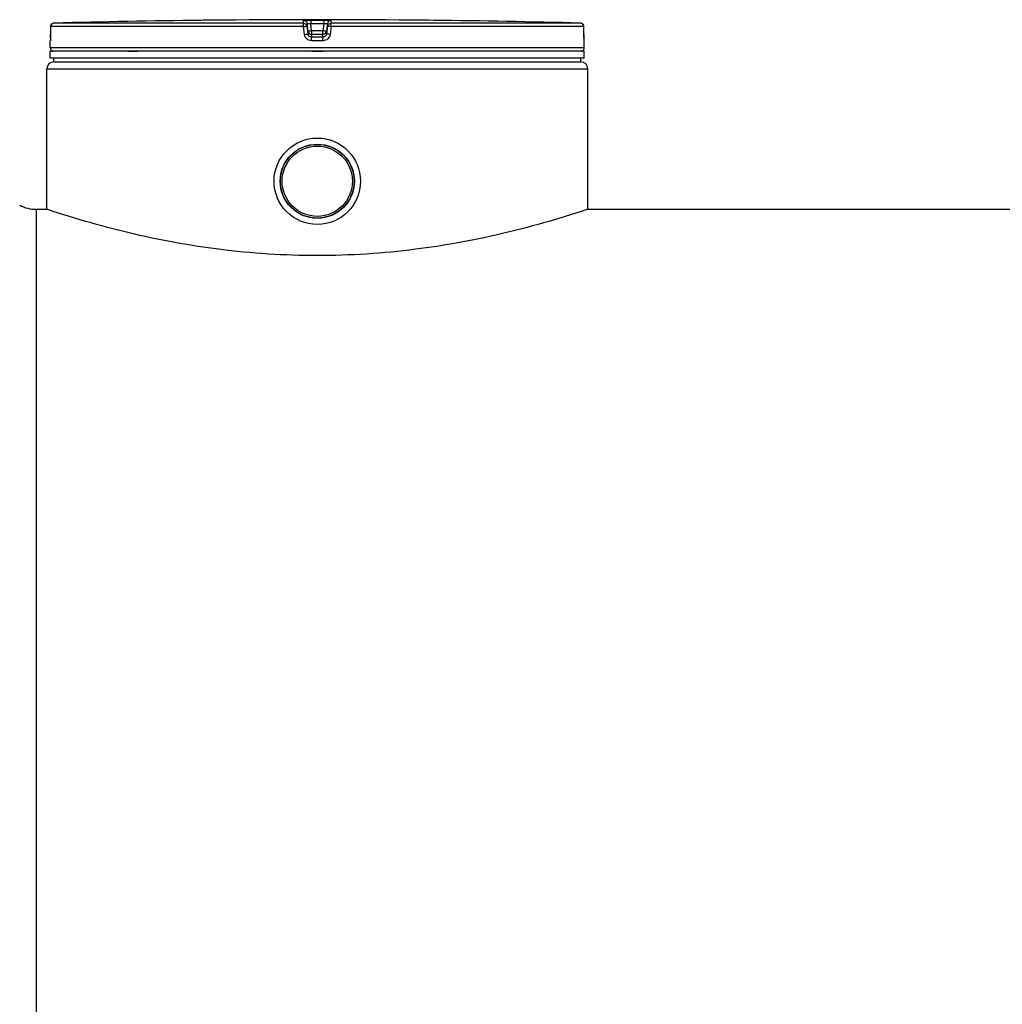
# Model space of a CAD drawing. Header units: millimetres. Extents: x 0 to 297, y 0 to 210.
# Tile 14 of 31: x 34 to 59, y 160 to 184. Entities that reach past the tile are written whole.
import ezdxf

# ---------------------------------------------------------------- set-up
doc = ezdxf.new("R2010")
doc.units = ezdxf.units.MM
doc.header["$LTSCALE"] = 16.335
doc.layers.get('0').update_dxf_attribs({"linetype": 'CONTINUOUS'})
doc.layers.add('01_GLOBAL', color=7, linetype='CONTINUOUS')
doc.layers.add('AXES_REF', color=7, linetype='CONTINUOUS')

msp = doc.modelspace()

# ---------------------------------------------------------------- linework, layer by layer
at = {"color": 9, "linetype": 'Continuous'}
for p, q in [((41.337, 184.41), (35.057, 184.41)), ((41.337, 184.41), (41.337, 184.479)), ((41.515, 184.481), (41.515, 184.392)), ((41.515, 184.481), (41.68, 184.481)), ((41.68, 184.481), (41.845, 184.481)), ((41.845, 184.481), (41.845, 184.392)), ((42.023, 184.479), (42.023, 184.41)), ((48.303, 184.41), (42.023, 184.41)), ((44.424, 184.481), (44.424, 184.481)), ((34.971, 184.321), (34.97, 184.123)), ((34.971, 184.321), (34.971, 184.322)), ((41.332, 184.321), (34.971, 184.321)), ((41.357, 184.123), (41.332, 184.321)), ((41.424, 184.332), (41.424, 184.402)), ((41.449, 184.203), (41.424, 184.402)), ((41.449, 184.134), (41.424, 184.332)), ((41.449, 184.203), (41.449, 184.134)), ((41.449, 184.203), (41.45, 184.197)), ((41.537, 184.215), (41.515, 184.392)), ((41.845, 184.392), (41.515, 184.392)), ((41.537, 184.215), (41.537, 184.056)), ((41.823, 184.215), (41.537, 184.215)), ((41.845, 184.392), (41.823, 184.215)), ((41.823, 184.056), (41.823, 184.215)), ((41.911, 184.203), (41.91, 184.197)), ((41.935, 184.402), (41.911, 184.203)), ((41.935, 184.332), (41.911, 184.134)), ((41.911, 184.134), (41.911, 184.203)), ((41.935, 184.402), (41.935, 184.332)), ((42.028, 184.321), (42.003, 184.123)), ((48.389, 184.321), (42.028, 184.321)), ((48.389, 184.321), (48.389, 184.322)), ((48.39, 184.123), (48.389, 184.321)), ((34.964, 183.968), (34.962, 183.968)), ((34.97, 184.123), (34.97, 184.123)), ((41.68, 183.968), (41.535, 183.968)), ((41.536, 184.126), (41.537, 184.126)), ((41.823, 184.126), (41.537, 184.126)), ((41.68, 184.056), (41.537, 184.056)), ((41.823, 184.056), (41.68, 184.056)), ((41.825, 183.968), (41.68, 183.968)), ((41.824, 184.126), (41.823, 184.126)), ((48.39, 184.123), (48.39, 184.123)), ((48.398, 183.968), (48.396, 183.968)), ((48.398, 183.789), (34.962, 183.789)), ((34.997, 183.704), (35.026, 183.704)), ((36.913, 183.704), (37.155, 183.704)), ((41.539, 183.704), (41.821, 183.704)), ((48.334, 183.704), (48.362, 183.704)), ((34.609, 179.723), (34.609, 138.815))]:
    msp.add_line(p, q, dxfattribs=at)
at = {"color": 7, "linetype": 'Continuous'}
for p, q in [((38.936, 184.481), (38.759, 184.479)), ((38.935, 184.481), (38.895, 184.481)), ((38.936, 184.481), (38.935, 184.481)), ((38.936, 184.481), (38.936, 184.481)), ((44.425, 184.481), (44.424, 184.481)), ((44.601, 184.479), (44.425, 184.481)), ((44.486, 184.48), (44.441, 184.481)), ((44.601, 184.479), (44.486, 184.48)), ((34.971, 184.322), (34.97, 184.123)), ((48.39, 184.112), (48.389, 184.322)), ((34.962, 183.789), (34.962, 183.968)), ((34.968, 184.028), (34.967, 184.018)), ((34.967, 184.018), (34.967, 184.009)), ((34.967, 184.009), (34.967, 184.001)), ((34.969, 184.051), (34.968, 184.039)), ((34.968, 184.039), (34.968, 184.028)), ((34.97, 184.107), (34.969, 184.092)), ((34.969, 184.092), (34.969, 184.077)), ((34.969, 184.077), (34.969, 184.063)), ((34.969, 184.063), (34.969, 184.051)), ((34.97, 184.123), (34.97, 184.107)), ((48.39, 184.101), (48.39, 184.116)), ((48.391, 184.087), (48.39, 184.105)), ((48.391, 184.073), (48.391, 184.091)), ((48.391, 184.061), (48.391, 184.077)), ((48.391, 184.049), (48.391, 184.064)), ((48.392, 184.038), (48.391, 184.052)), ((48.392, 184.027), (48.392, 184.041)), ((48.393, 184.018), (48.392, 184.03)), ((48.393, 184.01), (48.392, 184.021)), ((48.393, 184.003), (48.393, 184.012)), ((48.394, 183.998), (48.393, 184.005)), ((48.394, 183.994), (48.393, 184)), ((48.394, 183.991), (48.394, 183.995)), ((48.398, 183.789), (48.398, 183.968)), ((34.962, 183.524), (34.962, 183.7)), ((48.398, 183.7), (34.962, 183.7)), ((34.997, 183.7), (34.997, 183.704)), ((48.362, 183.7), (48.362, 183.704)), ((48.398, 183.524), (48.398, 183.7)), ((48.398, 183.524), (34.962, 183.524)), ((35.051, 183.435), (35.051, 183.524)), ((35.051, 183.435), (48.309, 183.435)), ((48.309, 183.435), (48.309, 183.524)), ((34.609, 179.723), (34.874, 179.723)), ((34.901, 179.714), (34.874, 179.723)), ((48.486, 179.723), (48.459, 179.714)), ((48.486, 179.723), (77.037, 179.723))]:
    msp.add_line(p, q, dxfattribs=at)
for points in [[(38.895, 184.481), (38.835, 184.48), (38.821, 184.48), (38.806, 184.48)], [(34.967, 184.001), (34.966, 183.995), (34.966, 183.992), (34.966, 183.99), (34.966, 183.988), (34.966, 183.986), (34.965, 183.985), (34.965, 183.984), (34.965, 183.983)], [(48.394, 183.984), (48.394, 183.984), (48.395, 183.983), (48.395, 183.983), (48.395, 183.983), (48.395, 183.983), (48.395, 183.984), (48.394, 183.985), (48.394, 183.987), (48.394, 183.989), (48.394, 183.991)]]:
    msp.add_lwpolyline(points, dxfattribs=at)
for radius in [1.087, 0.933]:
    msp.add_circle((41.68, 180.43), radius, dxfattribs=at)
for centre, radius, start, end in [((35.059, 184.321), 0.0884, 91.4864, 179.6289), ((41.68, -70.83), 255.326, 90.65549, 91.48637), ((41.68, -70.827), 255.323, 89.3842, 90.6158), ((41.68, -70.827), 255.323, 88.51363, 89.34452), ((48.301, 184.321), 0.0884, 0.4714, 88.5097), ((35.051, 183.968), 0.0884, 162.8745, 180), ((48.309, 183.968), 0.0884, 0, 17.1257), ((35.051, 183.789), 0.0884, 180, 235.7356), ((35.02, 183.704), 0.023, 148.6217, 180), ((48.309, 183.789), 0.0884, 304.2644, 360), ((48.34, 183.704), 0.023, 0, 31.3783), ((34.609, 180.607), 0.884, 241.9275, 270)]:
    msp.add_arc(centre, radius, start, end, dxfattribs=at)
at = {"color": 9, "linetype": 'Continuous'}
for centre, radius, start, end in [((35.059, 184.323), 0.0872, 111.8962, 113.7511), ((35.059, 184.321), 0.0884, 106.3401, 111.8887), ((35.06, 184.321), 0.0892, 102.4075, 106.3459), ((35.06, 184.321), 0.0891, 98.984, 102.4091), ((35.059, 184.322), 0.0877, 91.5127, 99.0001), ((48.301, 184.322), 0.0877, 81.1124, 88.488), ((48.3, 184.321), 0.089, 79.4269, 81.1292), ((48.3, 184.321), 0.0892, 73.8494, 79.4265), ((48.3, 184.321), 0.0889, 72.2555, 73.8487), ((48.301, 184.322), 0.0878, 65.3172, 72.2695), ((42.398, 177.312), 6.957, 97.1115, 97.4756), ((40.962, 177.312), 6.957, 82.5244, 82.8885), ((48.301, 184.322), 0.0878, 58.4648, 65.2941), ((35.052, 183.968), 0.0884, 169.2575, 179.9612), ((31.946, 184.137), 3.024, 357.8524, 359.726), ((51.457, 184.138), 3.067, 180.2832, 182.0532), ((48.308, 183.968), 0.0884, 0.0387, 10.746)]:
    msp.add_arc(centre, radius, start, end, dxfattribs=at)
for points, knots in [([(41.332, 184.321), (41.332, 184.342), (41.339, 184.366), (41.329, 184.406), (41.337, 184.41)], [0, 0, 0, 0, 0.696676, 1, 1, 1, 1]), ([(41.337, 184.479), (41.337, 184.484), (41.365, 184.475), (41.392, 184.484), (41.452, 184.48), (41.492, 184.481), (41.515, 184.481)], [0, 0, 0, 0, 0.076793, 0.294399, 0.618544, 1, 1, 1, 1]), ([(41.424, 184.402), (41.424, 184.404), (41.439, 184.398), (41.462, 184.402), (41.494, 184.394), (41.515, 184.392)], [0, 0, 0, 0, 0.078331, 0.297814, 1, 1, 1, 1]), ([(41.845, 184.481), (41.868, 184.481), (41.908, 184.48), (41.968, 184.484), (41.995, 184.475), (42.023, 184.484), (42.023, 184.479)], [0, 0, 0, 0, 0.38169, 0.705926, 0.923307, 1, 1, 1, 1]), ([(41.845, 184.392), (41.866, 184.394), (41.898, 184.402), (41.921, 184.398), (41.935, 184.404), (41.935, 184.402)], [0, 0, 0, 0, 0.703406, 0.922256, 1, 1, 1, 1]), ([(42.028, 184.321), (42.028, 184.342), (42.021, 184.366), (42.031, 184.406), (42.023, 184.41)], [0, 0, 0, 0, 0.696676, 1, 1, 1, 1]), ([(41.332, 184.321), (41.344, 184.323), (41.365, 184.326), (41.396, 184.327), (41.41, 184.334), (41.425, 184.33), (41.424, 184.332)], [0, 0, 0, 0, 0.377925, 0.702743, 0.921906, 1, 1, 1, 1]), ([(41.493, 184.209), (41.482, 184.208), (41.473, 184.202), (41.449, 184.207), (41.449, 184.203)], [0, 0, 0, 0, 0.730974, 1, 1, 1, 1]), ([(41.911, 184.203), (41.911, 184.207), (41.887, 184.202), (41.877, 184.208), (41.867, 184.209)], [0, 0, 0, 0, 0.269026, 1, 1, 1, 1]), ([(42.028, 184.321), (42.016, 184.323), (41.995, 184.326), (41.964, 184.327), (41.95, 184.334), (41.935, 184.33), (41.935, 184.332)], [0, 0, 0, 0, 0.377925, 0.702743, 0.921906, 1, 1, 1, 1]), ([(34.968, 184.024), (34.967, 184.01), (34.961, 183.998), (34.969, 183.968), (34.964, 183.968)], [0, 0, 0, 0, 0.737028, 1, 1, 1, 1]), ([(41.357, 184.123), (41.379, 184.125), (41.409, 184.133), (41.436, 184.13), (41.448, 184.136), (41.449, 184.134)], [0, 0, 0, 0, 0.703014, 0.921992, 1, 1, 1, 1]), ([(41.535, 183.968), (41.493, 183.968), (41.406, 183.999), (41.363, 184.081), (41.357, 184.123)], [0, 0, 0, 0, 0.499748, 1, 1, 1, 1]), ([(41.535, 183.968), (41.535, 183.988), (41.541, 184.015), (41.531, 184.049), (41.537, 184.056)], [0, 0, 0, 0, 0.697837, 1, 1, 1, 1]), ([(41.825, 183.968), (41.825, 183.988), (41.819, 184.015), (41.829, 184.049), (41.823, 184.056)], [0, 0, 0, 0, 0.697838, 1, 1, 1, 1]), ([(42.003, 184.123), (41.997, 184.081), (41.954, 183.999), (41.867, 183.968), (41.825, 183.968)], [0, 0, 0, 0, 0.498891, 1, 1, 1, 1]), ([(42.003, 184.123), (41.981, 184.125), (41.951, 184.133), (41.923, 184.13), (41.912, 184.136), (41.911, 184.134)], [0, 0, 0, 0, 0.703014, 0.921992, 1, 1, 1, 1]), ([(48.396, 183.968), (48.391, 183.968), (48.399, 184), (48.393, 184.013), (48.392, 184.028)], [0, 0, 0, 0, 0.262647, 1, 1, 1, 1])]:
    msp.add_open_spline(points, degree=3, knots=knots, dxfattribs=at)
for points in [[(41.337, 184.479), (41.376, 184.479), (41.42, 184.44), (41.424, 184.402)], [(41.337, 184.41), (41.376, 184.41), (41.42, 184.371), (41.424, 184.332)], [(42.023, 184.479), (41.984, 184.479), (41.94, 184.44), (41.935, 184.402)], [(41.935, 184.332), (41.94, 184.371), (41.984, 184.41), (42.023, 184.41)], [(34.971, 184.321), (34.971, 184.354), (34.994, 184.389), (35.024, 184.402)], [(48.389, 184.321), (48.389, 184.35), (48.371, 184.382), (48.347, 184.397)], [(41.537, 184.056), (41.498, 184.056), (41.454, 184.095), (41.449, 184.134)], [(41.911, 184.134), (41.906, 184.095), (41.862, 184.056), (41.823, 184.056)]]:
    msp.add_open_spline(points, degree=3, dxfattribs=at)
at = {"color": 7, "linetype": 'Continuous'}
for points in [[(41.45, 184.197), (41.457, 184.161), (41.499, 184.126), (41.536, 184.126)], [(41.91, 184.197), (41.903, 184.161), (41.861, 184.126), (41.824, 184.126)]]:
    msp.add_open_spline(points, degree=3, dxfattribs=at)
msp.add_open_spline([(48.459, 179.714), (47.74, 179.475), (46.32, 179.07), (44.052, 178.658), (41.68, 178.503), (39.308, 178.658), (37.04, 179.07), (35.62, 179.475), (34.901, 179.714)], degree=3, knots=[0, 0, 0, 0, 0.164467, 0.320416, 0.5, 0.679584, 0.835533, 1, 1, 1, 1], dxfattribs=at)
at = {"layer": '01_GLOBAL', "color": 7, "linetype": 'Continuous'}
for p, q in [((35.051, 183.435), (48.309, 183.435)), ((34.874, 179.723), (34.874, 183.258)), ((48.486, 179.723), (48.486, 183.258))]:
    msp.add_line(p, q, dxfattribs=at)
at = {"layer": '01_GLOBAL', "color": 9, "linetype": 'Continuous'}
msp.add_line((34.874, 183.258), (48.486, 183.258), dxfattribs=at)
at = {"layer": '01_GLOBAL', "color": 7, "linetype": 'Continuous'}
for centre, start, end in [((35.051, 183.258), 90, 180), ((48.309, 183.258), 0, 90)]:
    msp.add_arc(centre, 0.177, start, end, dxfattribs=at)
at = {"layer": 'AXES_REF', "color": 7, "linetype": 'Continuous'}
for radius in [0.928, 0.884]:
    msp.add_circle((41.68, 180.43), radius, dxfattribs=at)

doc.saveas('drawing.dxf')
